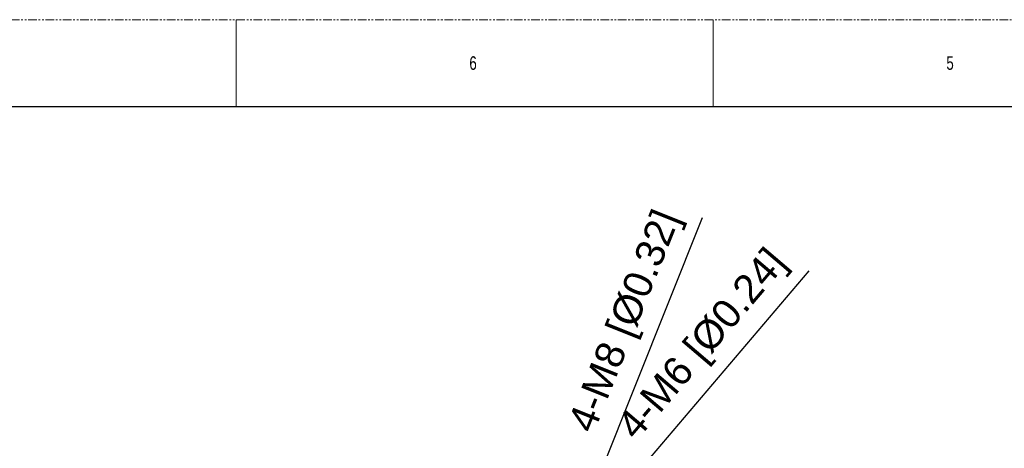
# Model space of a CAD drawing. Header units: millimetres. Extents: x -1086 to 4901, y 927 to 9917.
# Tile 55 of 85: x -496 to 224, y 9603 to 9917. Entities that reach past the tile are written whole.
import ezdxf

# ---------------------------------------------------------------- set-up
doc = ezdxf.new("R2010")
doc.units = ezdxf.units.MM
doc.header["$PDSIZE"] = -1
doc.linetypes.add('SLD-Phantom', pattern=[12.7, 6.35, -1.27, 1.27, -1.27, 1.27, -1.27])
doc.linetypes.add('SLD-Solid', pattern=[0])
doc.layers.add('7标注层', color=6, linetype='Continuous', lineweight=15)
doc.styles.add('ARIAL', font='arial.ttf')
doc.styles.add('PC_TEXTSTYLE', font='gbenor.shx', dxfattribs={"width": 0.8, "bigfont": 'gbcbig.shx'})
doc.styles.add('SLDTEXTSTYLE1', font='GOTHIC.TTF', dxfattribs={"width": 0.7304})
doc.dimstyles.new('GB_LINEAR', dxfattribs={"dimtxt": 3.5, "dimasz": 3.5, "dimexe": 1, "dimexo": 0, "dimgap": 1.5, "dimtad": 1, "dimdsep": 46, "dimtxsty": 'PC_TEXTSTYLE', "dimcen": 0, "dimclrd": 256, "dimclrt": 6, "dimadec": 0, "dimazin": 2, "dimtp": 0.1, "dimtm": 0.1, "dimtfac": 0.71, "dimtdec": 3, "dimtmove": 0, "dimatfit": 3, "dimfxl": 1, "dimtzin": 12, "dimarcsym": 0})

# ---------------------------------------------------------------- blocks, each defined once
blk = doc.blocks.new('*D8')
at = {"layer": '7标注层', "lineweight": -2}
for p, q in [((3.39, 9772.26), (-72.18, 9583.12)), ((-82.94, 9556.19), (-79.97, 9563.62)), ((-90.73, 9536.69), (-98.52, 9517.19))]:
    blk.add_line(p, q, dxfattribs=at)
at = {"layer": '7标注层'}
for points in [[(-75.43, 9584.42), (-68.93, 9581.82), (-79.97, 9563.62)], [(-87.48, 9535.39), (-93.98, 9537.99), (-82.94, 9556.19)]]:
    blk.add_solid(points, dxfattribs=at)
at = {"layer": 'Defpoints', "color": 0}
for p in [(-79.97, 9563.62), (-82.94, 9556.19)]:
    blk.add_point(p, dxfattribs=at)
at = {"layer": '7标注层', "color": 6, "insert": (-51.35, 9695.77), "char_height": 21, "attachment_point": 5, "rotation": 68.22251, "style": 'ARIAL'}
blk.add_mtext('4-M8 [%%c0.32]', dxfattribs=at)
blk = doc.blocks.new('*D9')
at = {"layer": '7标注层', "lineweight": -2}
for p, q in [((81.29, 9733.27), (-50.73, 9578.17)), ((-68.23, 9557.61), (-64.34, 9562.18)), ((-81.84, 9541.62), (-95.45, 9525.62))]:
    blk.add_line(p, q, dxfattribs=at)
at = {"layer": '7标注层'}
for points in [[(-53.39, 9580.44), (-48.06, 9575.9), (-64.34, 9562.18)], [(-79.18, 9539.35), (-84.51, 9543.88), (-68.23, 9557.61)]]:
    blk.add_solid(points, dxfattribs=at)
at = {"layer": 'Defpoints', "color": 0}
for p in [(-64.34, 9562.18), (-68.23, 9557.61)]:
    blk.add_point(p, dxfattribs=at)
at = {"layer": '7标注层', "color": 6, "insert": (4.98, 9678.27), "char_height": 21, "attachment_point": 5, "rotation": 49.59693, "style": 'ARIAL'}
blk.add_mtext('4-M6 [%%c0.24]', dxfattribs=at)

msp = doc.modelspace()

# ---------------------------------------------------------------- linework, layer by layer
at = {"color": 7, "linetype": 'SLD-Phantom', "lineweight": 0}
msp.add_line((-1036.327, 9917.244), (1757.673, 9917.244), dxfattribs=at)
at = {"color": 7, "linetype": 'SLD-Solid', "lineweight": 0}
for p, q in [((-337.827, 9917.244), (-337.827, 9853.744)), ((11.423, 9917.244), (11.423, 9853.744))]:
    msp.add_line(p, q, dxfattribs=at)
at = {"color": 7, "linetype": 'SLD-Solid', "lineweight": 30}
msp.add_line((-1004.577, 9853.744), (1725.923, 9853.744), dxfattribs=at)

# ---------------------------------------------------------------- texts
at = {"color": 7, "linetype": 'Continuous', "lineweight": 0, "char_height": 9.922, "attachment_point": 1, "style": 'SLDTEXTSTYLE1'}
for s, insert in [('6', (-167.171, 9890.451)), ('5', (182.079, 9890.451))]:
    msp.add_mtext(s, dxfattribs=dict(at, insert=insert))

# ---------------------------------------------------------------- dimensions: what is measured, and where the dimension line sits
at = {"layer": '7标注层'}
for p1, p2, picture, middle in [((-82.936, 9556.188), (-79.968, 9563.617), '*D8', (-42.139, 9658.305)), ((-68.23, 9557.607), (-64.341, 9562.176), '*D9', (-38.843, 9592.133))]:
    dim = msp.add_diameter_dim_2p(p1=p1, p2=p2, text='4-M<>', dimstyle='GB_LINEAR', override={"dimscale": 6, "dimpost": '<>', "dimtxsty": 'ARIAL', "dimtfill": 1, "dimtfillclr": 0}, dxfattribs=at)
    dim.commit()
    dim.dimension.update_dxf_attribs({"geometry": picture, "text_midpoint": middle, "dimtype": 163})

doc.saveas('drawing.dxf')
